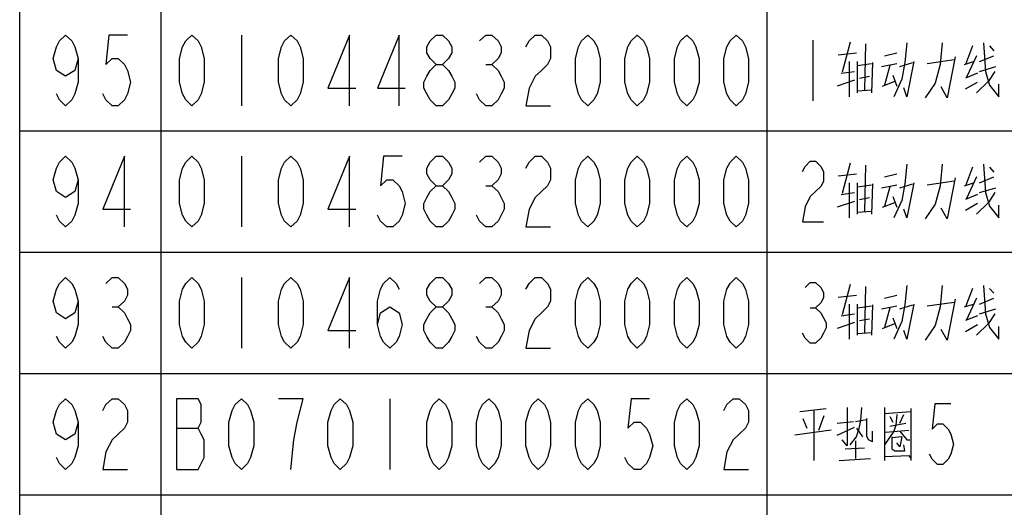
# Model space of a CAD drawing. Header units: millimetres. Extents: x 0 to 5902, y 0 to 4136.
# Tile 44 of 59: x 4934 to 5178, y 2877 to 2998. Entities that reach past the tile are written whole.
import ezdxf

# ---------------------------------------------------------------- set-up
doc = ezdxf.new("R2010")
doc.units = ezdxf.units.MM
doc.header["$LTSCALE"] = 81.675
doc.layers.get('0').update_dxf_attribs({"linetype": 'CONTINUOUS'})
doc.layers.add('010008340000_DXF_TABLE', color=7, linetype='CONTINUOUS')

# ---------------------------------------------------------------- blocks, each defined once
blk = doc.blocks.new('TABLE_BL0', base_point=(5418.04, 2054.83))
at = {"layer": '010008340000_DXF_TABLE', "color": 2, "linetype": 'Continuous'}
for p, q in [((4934.17, 330.25), (4934.17, 3780.25)), ((4969.17, 330.25), (4969.17, 3780.25)), ((5119.17, 330.25), (5119.17, 3780.25)), ((4934.17, 2970.25), (5894.17, 2970.25)), ((4934.17, 2940.25), (5894.17, 2940.25)), ((4934.17, 2910.25), (5894.17, 2910.25)), ((4934.17, 2880.25), (5894.17, 2880.25))]:
    blk.add_line(p, q, dxfattribs=at)
at = {"layer": '010008340000_DXF_TABLE', "color": 5, "linetype": 'Continuous'}
for p, q in [((4989.04, 2994), (4989.04, 2976.5)), ((5130.54, 2992.75), (5130.54, 2977.75)), ((5139.79, 2992.27), (5137.79, 2984.77)), ((5143.54, 2991.79), (5143.29, 2980.42)), ((5170.04, 2991.3), (5168.29, 2986.71)), ((5174.29, 2991.3), (5175.29, 2990.09)), ((5136.79, 2989.13), (5141.29, 2989.61)), ((5148.29, 2988.88), (5151.29, 2989.61)), ((5171.04, 2988.88), (5168.54, 2983.56)), ((5171.79, 2987.43), (5175.29, 2988.88)), ((5049.53, 2986.71), (5051.06, 2986.71)), ((5139.54, 2987.43), (5139.54, 2978.72)), ((5141.54, 2979.69), (5141.54, 2987.43)), ((5141.54, 2986.46), (5145.04, 2986.95)), ((5145.29, 2987.19), (5145.04, 2979.69)), ((5147.54, 2986.22), (5151.29, 2986.95)), ((5149.54, 2986.46), (5148.29, 2981.63)), ((5152.04, 2986.22), (5155.29, 2987.19)), ((5158.79, 2986.95), (5165.54, 2987.92)), ((5168.04, 2986.71), (5170.29, 2987.43)), ((5171.79, 2985.01), (5175.79, 2986.22)), ((5137.54, 2984.53), (5140.79, 2985.01)), ((5142.04, 2983.32), (5144.54, 2983.8)), ((5150.29, 2984.04), (5151.29, 2981.38)), ((5171.29, 2984.53), (5168.29, 2983.32)), ((5140.79, 2982.83), (5136.54, 2981.38)), ((5147.79, 2981.38), (5150.79, 2982.59)), ((5168.29, 2980.66), (5171.29, 2982.35)), ((5141.54, 2980.17), (5145.04, 2980.42)), ((4989.04, 2964), (4989.04, 2946.5)), ((5139.79, 2962.27), (5137.79, 2954.77)), ((5143.54, 2961.79), (5143.29, 2950.42)), ((5136.79, 2959.13), (5141.29, 2959.61)), ((5148.29, 2958.88), (5151.29, 2959.61)), ((5170.04, 2961.3), (5168.29, 2956.71)), ((5174.29, 2961.3), (5175.29, 2960.09)), ((5049.53, 2956.71), (5051.06, 2956.71)), ((5139.54, 2957.43), (5139.54, 2948.72)), ((5141.54, 2949.69), (5141.54, 2957.43)), ((5141.54, 2956.46), (5145.04, 2956.95)), ((5145.29, 2957.19), (5145.04, 2949.69)), ((5147.54, 2956.22), (5151.29, 2956.95)), ((5152.04, 2956.22), (5155.29, 2957.19)), ((5158.79, 2956.95), (5165.54, 2957.92)), ((5168.04, 2956.71), (5170.29, 2957.43)), ((5171.04, 2958.88), (5168.54, 2953.56)), ((5171.79, 2957.43), (5175.29, 2958.88)), ((5137.54, 2954.53), (5140.79, 2955.01)), ((5149.54, 2956.46), (5148.29, 2951.63)), ((5171.29, 2954.53), (5168.29, 2953.32)), ((5171.79, 2955.01), (5175.79, 2956.22)), ((5140.79, 2952.84), (5136.54, 2951.38)), ((5142.04, 2953.32), (5144.54, 2953.8)), ((5147.79, 2951.38), (5150.79, 2952.59)), ((5150.29, 2954.04), (5151.29, 2951.38)), ((5168.29, 2950.66), (5171.29, 2952.35)), ((5141.54, 2950.17), (5145.04, 2950.42)), ((4989.04, 2934), (4989.04, 2916.5)), ((5139.79, 2932.27), (5137.79, 2924.77)), ((5143.54, 2931.79), (5143.29, 2920.42)), ((5170.04, 2931.3), (5168.29, 2926.71)), ((5174.29, 2931.3), (5175.29, 2930.09)), ((5136.79, 2929.13), (5141.29, 2929.61)), ((5148.29, 2928.88), (5151.29, 2929.61)), ((5158.79, 2926.95), (5165.54, 2927.92)), ((5171.04, 2928.88), (5168.54, 2923.56)), ((5171.79, 2927.43), (5175.29, 2928.88)), ((4957.03, 2926.71), (4958.56, 2926.71)), ((5049.53, 2926.71), (5051.06, 2926.71)), ((5129.89, 2926.5), (5131.2, 2926.5)), ((5137.54, 2924.53), (5140.79, 2925.01)), ((5139.54, 2927.43), (5139.54, 2918.72)), ((5141.54, 2919.69), (5141.54, 2927.43)), ((5141.54, 2926.46), (5145.04, 2926.95)), ((5145.29, 2927.19), (5145.04, 2919.69)), ((5147.54, 2926.22), (5151.29, 2926.95)), ((5149.54, 2926.46), (5148.29, 2921.63)), ((5152.04, 2926.22), (5155.29, 2927.19)), ((5168.04, 2926.71), (5170.29, 2927.43)), ((5171.79, 2925.01), (5175.79, 2926.22)), ((5140.79, 2922.84), (5136.54, 2921.38)), ((5142.04, 2923.32), (5144.54, 2923.8)), ((5147.79, 2921.38), (5150.79, 2922.59)), ((5150.29, 2924.04), (5151.29, 2921.38)), ((5171.29, 2924.53), (5168.29, 2923.32)), ((5141.54, 2920.17), (5145.04, 2920.42)), ((5168.29, 2920.66), (5171.29, 2922.35)), ((5025.79, 2904), (5025.79, 2886.5)), ((5127.29, 2900.82), (5133.79, 2901.54)), ((5130.79, 2901.06), (5130.79, 2888.72)), ((5148.29, 2901.79), (5148.29, 2888.72)), ((5148.29, 2900.33), (5154.79, 2900.82)), ((5154.79, 2901.54), (5154.79, 2888.72)), ((5128.04, 2899.13), (5129.04, 2896.71)), ((5132.04, 2896.22), (5133.29, 2899.85)), ((5136.54, 2897.92), (5140.54, 2898.4)), ((5141.04, 2898.4), (5143.79, 2898.88)), ((5143.79, 2899.13), (5143.79, 2896.22)), ((5149.54, 2899.61), (5150.29, 2898.16)), ((5152.04, 2897.92), (5153.04, 2900.09)), ((4972.97, 2896.71), (4978.33, 2896.71)), ((5135.04, 2896.22), (5126.04, 2895.01)), ((5136.54, 2895.01), (5140.79, 2896.95)), ((5141.29, 2896.71), (5142.79, 2894.53)), ((5145.29, 2893.32), (5145.29, 2895.98)), ((5148.54, 2895.74), (5154.29, 2896.22)), ((5149.54, 2897.19), (5153.54, 2897.92)), ((5141.04, 2893.56), (5141.04, 2889.21)), ((5145.29, 2893.32), (5144.29, 2893.8)), ((5152.54, 2894.53), (5150.04, 2894.29)), ((5138.54, 2891.63), (5143.29, 2891.87)), ((5137.04, 2888.72), (5144.79, 2889.21))]:
    blk.add_line(p, q, dxfattribs=at)
for points in [[(4948.61, 2988.17), (4947.84, 2985.25), (4945.54, 2983.8), (4943.25, 2985.25), (4942.48, 2988.17), (4943.25, 2991.09), (4944.01, 2992.55), (4945.54, 2994), (4947.08, 2992.55), (4947.84, 2991.09), (4948.61, 2988.17), (4948.61, 2982.34), (4947.84, 2979.42), (4947.08, 2977.96), (4945.54, 2976.5), (4944.01, 2977.96), (4943.25, 2979.42)], [(4960.86, 2994), (4956.26, 2994), (4955.5, 2986.71), (4957.03, 2988.17), (4958.56, 2988.17), (4960.09, 2986.71), (4960.86, 2985.25), (4961.62, 2982.34), (4960.86, 2979.42), (4960.09, 2977.96), (4958.56, 2976.5), (4957.03, 2976.5), (4955.5, 2977.96), (4954.73, 2979.42)], [(4976.79, 2976.5), (4975.26, 2977.96), (4974.5, 2979.42), (4973.73, 2982.34), (4973.73, 2988.17), (4974.5, 2991.09), (4975.26, 2992.55), (4976.79, 2994), (4978.33, 2992.55), (4979.09, 2991.09), (4979.86, 2988.17), (4979.86, 2982.34), (4979.09, 2979.42), (4978.33, 2977.96), (4976.79, 2976.5)], [(5001.29, 2976.5), (4999.76, 2977.96), (4999, 2979.42), (4998.23, 2982.34), (4998.23, 2988.17), (4999, 2991.09), (4999.76, 2992.55), (5001.29, 2994), (5002.83, 2992.55), (5003.59, 2991.09), (5004.36, 2988.17), (5004.36, 2982.34), (5003.59, 2979.42), (5002.83, 2977.96), (5001.29, 2976.5)], [(5015.84, 2976.5), (5015.84, 2994), (5010.48, 2980.88), (5017.37, 2980.88)], [(5028.09, 2976.5), (5028.09, 2994), (5022.73, 2980.88), (5029.62, 2980.88)], [(5037.28, 2986.71), (5035.75, 2988.17), (5034.98, 2989.63), (5034.98, 2991.09), (5035.75, 2992.55), (5037.28, 2994), (5038.81, 2994), (5040.34, 2992.55), (5041.11, 2991.09), (5041.11, 2989.63), (5040.34, 2988.17), (5038.81, 2986.71)], [(5048, 2992.55), (5049.53, 2994), (5051.06, 2994), (5052.59, 2992.55), (5053.36, 2991.09), (5053.36, 2989.63), (5052.59, 2988.17), (5051.06, 2986.71), (5052.59, 2985.25), (5053.36, 2983.8), (5054.12, 2982.34), (5054.12, 2980.88), (5053.36, 2979.42), (5052.59, 2977.96), (5051.06, 2976.5), (5049.53, 2976.5), (5048, 2977.96), (5047.23, 2979.42)], [(5059.48, 2991.09), (5060.25, 2992.55), (5061.78, 2994), (5063.31, 2994), (5064.84, 2992.55), (5065.61, 2991.09), (5065.61, 2988.17), (5064.84, 2986.71), (5063.31, 2985.25), (5061.78, 2983.8), (5060.25, 2980.88), (5059.48, 2976.5), (5065.61, 2976.5)], [(5074.79, 2976.5), (5073.26, 2977.96), (5072.5, 2979.42), (5071.73, 2982.34), (5071.73, 2988.17), (5072.5, 2991.09), (5073.26, 2992.55), (5074.79, 2994), (5076.33, 2992.55), (5077.09, 2991.09), (5077.86, 2988.17), (5077.86, 2982.34), (5077.09, 2979.42), (5076.33, 2977.96), (5074.79, 2976.5)], [(5087.04, 2976.5), (5085.51, 2977.96), (5084.75, 2979.42), (5083.98, 2982.34), (5083.98, 2988.17), (5084.75, 2991.09), (5085.51, 2992.55), (5087.04, 2994), (5088.58, 2992.55), (5089.34, 2991.09), (5090.11, 2988.17), (5090.11, 2982.34), (5089.34, 2979.42), (5088.58, 2977.96), (5087.04, 2976.5)], [(5099.29, 2976.5), (5097.76, 2977.96), (5097, 2979.42), (5096.23, 2982.34), (5096.23, 2988.17), (5097, 2991.09), (5097.76, 2992.55), (5099.29, 2994), (5100.83, 2992.55), (5101.59, 2991.09), (5102.36, 2988.17), (5102.36, 2982.34), (5101.59, 2979.42), (5100.83, 2977.96), (5099.29, 2976.5)], [(5111.54, 2976.5), (5110.01, 2977.96), (5109.25, 2979.42), (5108.48, 2982.34), (5108.48, 2988.17), (5109.25, 2991.09), (5110.01, 2992.55), (5111.54, 2994), (5113.08, 2992.55), (5113.84, 2991.09), (5114.61, 2988.17), (5114.61, 2982.34), (5113.84, 2979.42), (5113.08, 2977.96), (5111.54, 2976.5)], [(5153.79, 2992.03), (5153.29, 2987.19), (5152.54, 2983.08), (5150.54, 2978.72)], [(5162.54, 2992.03), (5162.04, 2986.71), (5160.79, 2982.11), (5158.29, 2978.48)], [(5172.79, 2992.03), (5173.29, 2985.01), (5174.29, 2981.63)], [(5165.79, 2988.64), (5163.79, 2978.48), (5162.29, 2981.14)], [(5037.28, 2976.5), (5035.75, 2977.96), (5034.98, 2979.42), (5034.22, 2980.88), (5034.22, 2982.34), (5034.98, 2983.8), (5035.75, 2985.25), (5037.28, 2986.71), (5038.81, 2986.71), (5040.34, 2985.25), (5041.11, 2983.8), (5041.87, 2982.34), (5041.87, 2980.88), (5041.11, 2979.42), (5040.34, 2977.96), (5038.81, 2976.5), (5037.28, 2976.5)], [(5155.54, 2987.43), (5153.79, 2978.72), (5153.04, 2980.9)], [(5175.54, 2985.01), (5174.04, 2982.59), (5171.04, 2979.69)], [(5174.29, 2981.63), (5176.54, 2978.72), (5176.54, 2981.87)], [(4948.61, 2958.17), (4947.84, 2955.25), (4945.54, 2953.8), (4943.25, 2955.25), (4942.48, 2958.17), (4943.25, 2961.09), (4944.01, 2962.55), (4945.54, 2964), (4947.08, 2962.55), (4947.84, 2961.09), (4948.61, 2958.17), (4948.61, 2952.34), (4947.84, 2949.42), (4947.08, 2947.96), (4945.54, 2946.5), (4944.01, 2947.96), (4943.25, 2949.42)], [(4960.09, 2946.5), (4960.09, 2964), (4954.73, 2950.88), (4961.62, 2950.88)], [(4976.79, 2946.5), (4975.26, 2947.96), (4974.5, 2949.42), (4973.73, 2952.34), (4973.73, 2958.17), (4974.5, 2961.09), (4975.26, 2962.55), (4976.79, 2964), (4978.33, 2962.55), (4979.09, 2961.09), (4979.86, 2958.17), (4979.86, 2952.34), (4979.09, 2949.42), (4978.33, 2947.96), (4976.79, 2946.5)], [(5001.29, 2946.5), (4999.76, 2947.96), (4999, 2949.42), (4998.23, 2952.34), (4998.23, 2958.17), (4999, 2961.09), (4999.76, 2962.55), (5001.29, 2964), (5002.83, 2962.55), (5003.59, 2961.09), (5004.36, 2958.17), (5004.36, 2952.34), (5003.59, 2949.42), (5002.83, 2947.96), (5001.29, 2946.5)], [(5015.84, 2946.5), (5015.84, 2964), (5010.48, 2950.88), (5017.37, 2950.88)], [(5028.86, 2964), (5024.26, 2964), (5023.5, 2956.71), (5025.03, 2958.17), (5026.56, 2958.17), (5028.09, 2956.71), (5028.86, 2955.25), (5029.62, 2952.34), (5028.86, 2949.42), (5028.09, 2947.96), (5026.56, 2946.5), (5025.03, 2946.5), (5023.5, 2947.96), (5022.73, 2949.42)], [(5037.28, 2956.71), (5035.75, 2958.17), (5034.98, 2959.63), (5034.98, 2961.09), (5035.75, 2962.55), (5037.28, 2964), (5038.81, 2964), (5040.34, 2962.55), (5041.11, 2961.09), (5041.11, 2959.63), (5040.34, 2958.17), (5038.81, 2956.71)], [(5048, 2962.55), (5049.53, 2964), (5051.06, 2964), (5052.59, 2962.55), (5053.36, 2961.09), (5053.36, 2959.63), (5052.59, 2958.17), (5051.06, 2956.71), (5052.59, 2955.25), (5053.36, 2953.8), (5054.12, 2952.34), (5054.12, 2950.88), (5053.36, 2949.42), (5052.59, 2947.96), (5051.06, 2946.5), (5049.53, 2946.5), (5048, 2947.96), (5047.23, 2949.42)], [(5059.48, 2961.09), (5060.25, 2962.55), (5061.78, 2964), (5063.31, 2964), (5064.84, 2962.55), (5065.61, 2961.09), (5065.61, 2958.17), (5064.84, 2956.71), (5063.31, 2955.25), (5061.78, 2953.8), (5060.25, 2950.88), (5059.48, 2946.5), (5065.61, 2946.5)], [(5074.79, 2946.5), (5073.26, 2947.96), (5072.5, 2949.42), (5071.73, 2952.34), (5071.73, 2958.17), (5072.5, 2961.09), (5073.26, 2962.55), (5074.79, 2964), (5076.33, 2962.55), (5077.09, 2961.09), (5077.86, 2958.17), (5077.86, 2952.34), (5077.09, 2949.42), (5076.33, 2947.96), (5074.79, 2946.5)], [(5087.04, 2946.5), (5085.51, 2947.96), (5084.75, 2949.42), (5083.98, 2952.34), (5083.98, 2958.17), (5084.75, 2961.09), (5085.51, 2962.55), (5087.04, 2964), (5088.58, 2962.55), (5089.34, 2961.09), (5090.11, 2958.17), (5090.11, 2952.34), (5089.34, 2949.42), (5088.58, 2947.96), (5087.04, 2946.5)], [(5099.29, 2946.5), (5097.76, 2947.96), (5097, 2949.42), (5096.23, 2952.34), (5096.23, 2958.17), (5097, 2961.09), (5097.76, 2962.55), (5099.29, 2964), (5100.83, 2962.55), (5101.59, 2961.09), (5102.36, 2958.17), (5102.36, 2952.34), (5101.59, 2949.42), (5100.83, 2947.96), (5099.29, 2946.5)], [(5111.54, 2946.5), (5110.01, 2947.96), (5109.25, 2949.42), (5108.48, 2952.34), (5108.48, 2958.17), (5109.25, 2961.09), (5110.01, 2962.55), (5111.54, 2964), (5113.08, 2962.55), (5113.84, 2961.09), (5114.61, 2958.17), (5114.61, 2952.34), (5113.84, 2949.42), (5113.08, 2947.96), (5111.54, 2946.5)], [(5127.92, 2960.25), (5128.58, 2961.5), (5129.89, 2962.75), (5131.2, 2962.75), (5132.51, 2961.5), (5133.17, 2960.25), (5133.17, 2957.75), (5132.51, 2956.5), (5131.2, 2955.25), (5129.89, 2954), (5128.58, 2951.5), (5127.92, 2947.75), (5133.17, 2947.75)], [(5153.79, 2962.03), (5153.29, 2957.19), (5152.54, 2953.08), (5150.54, 2948.72)], [(5162.54, 2962.03), (5162.04, 2956.71), (5160.79, 2952.11), (5158.29, 2948.48)], [(5172.79, 2962.03), (5173.29, 2955.01), (5174.29, 2951.63)], [(5037.28, 2946.5), (5035.75, 2947.96), (5034.98, 2949.42), (5034.22, 2950.88), (5034.22, 2952.34), (5034.98, 2953.8), (5035.75, 2955.25), (5037.28, 2956.71), (5038.81, 2956.71), (5040.34, 2955.25), (5041.11, 2953.8), (5041.87, 2952.34), (5041.87, 2950.88), (5041.11, 2949.42), (5040.34, 2947.96), (5038.81, 2946.5), (5037.28, 2946.5)], [(5155.54, 2957.43), (5153.79, 2948.72), (5153.04, 2950.9)], [(5165.79, 2958.64), (5163.79, 2948.48), (5162.29, 2951.14)], [(5175.54, 2955.01), (5174.04, 2952.59), (5171.04, 2949.69)], [(5174.29, 2951.63), (5176.54, 2948.72), (5176.54, 2951.87)], [(4948.61, 2928.17), (4947.84, 2925.25), (4945.54, 2923.8), (4943.25, 2925.25), (4942.48, 2928.17), (4943.25, 2931.09), (4944.01, 2932.55), (4945.54, 2934), (4947.08, 2932.55), (4947.84, 2931.09), (4948.61, 2928.17), (4948.61, 2922.34), (4947.84, 2919.42), (4947.08, 2917.96), (4945.54, 2916.5), (4944.01, 2917.96), (4943.25, 2919.42)], [(4955.5, 2932.55), (4957.03, 2934), (4958.56, 2934), (4960.09, 2932.55), (4960.86, 2931.09), (4960.86, 2929.63), (4960.09, 2928.17), (4958.56, 2926.71), (4960.09, 2925.25), (4960.86, 2923.8), (4961.62, 2922.34), (4961.62, 2920.88), (4960.86, 2919.42), (4960.09, 2917.96), (4958.56, 2916.5), (4957.03, 2916.5), (4955.5, 2917.96), (4954.73, 2919.42)], [(4976.79, 2916.5), (4975.26, 2917.96), (4974.5, 2919.42), (4973.73, 2922.34), (4973.73, 2928.17), (4974.5, 2931.09), (4975.26, 2932.55), (4976.79, 2934), (4978.33, 2932.55), (4979.09, 2931.09), (4979.86, 2928.17), (4979.86, 2922.34), (4979.09, 2919.42), (4978.33, 2917.96), (4976.79, 2916.5)], [(5001.29, 2916.5), (4999.76, 2917.96), (4999, 2919.42), (4998.23, 2922.34), (4998.23, 2928.17), (4999, 2931.09), (4999.76, 2932.55), (5001.29, 2934), (5002.83, 2932.55), (5003.59, 2931.09), (5004.36, 2928.17), (5004.36, 2922.34), (5003.59, 2919.42), (5002.83, 2917.96), (5001.29, 2916.5)], [(5015.84, 2916.5), (5015.84, 2934), (5010.48, 2920.88), (5017.37, 2920.88)], [(5022.73, 2922.34), (5023.5, 2925.25), (5025.79, 2926.71), (5028.09, 2925.25), (5028.86, 2922.34), (5028.09, 2919.42), (5027.33, 2917.96), (5025.79, 2916.5), (5024.26, 2917.96), (5023.5, 2919.42), (5022.73, 2922.34), (5022.73, 2928.17), (5023.5, 2931.09), (5024.26, 2932.55), (5025.79, 2934), (5027.33, 2932.55), (5028.09, 2931.09)], [(5037.28, 2926.71), (5035.75, 2928.17), (5034.98, 2929.63), (5034.98, 2931.09), (5035.75, 2932.55), (5037.28, 2934), (5038.81, 2934), (5040.34, 2932.55), (5041.11, 2931.09), (5041.11, 2929.63), (5040.34, 2928.17), (5038.81, 2926.71)], [(5048, 2932.55), (5049.53, 2934), (5051.06, 2934), (5052.59, 2932.55), (5053.36, 2931.09), (5053.36, 2929.63), (5052.59, 2928.17), (5051.06, 2926.71), (5052.59, 2925.25), (5053.36, 2923.8), (5054.12, 2922.34), (5054.12, 2920.88), (5053.36, 2919.42), (5052.59, 2917.96), (5051.06, 2916.5), (5049.53, 2916.5), (5048, 2917.96), (5047.23, 2919.42)], [(5059.48, 2931.09), (5060.25, 2932.55), (5061.78, 2934), (5063.31, 2934), (5064.84, 2932.55), (5065.61, 2931.09), (5065.61, 2928.17), (5064.84, 2926.71), (5063.31, 2925.25), (5061.78, 2923.8), (5060.25, 2920.88), (5059.48, 2916.5), (5065.61, 2916.5)], [(5074.79, 2916.5), (5073.26, 2917.96), (5072.5, 2919.42), (5071.73, 2922.34), (5071.73, 2928.17), (5072.5, 2931.09), (5073.26, 2932.55), (5074.79, 2934), (5076.33, 2932.55), (5077.09, 2931.09), (5077.86, 2928.17), (5077.86, 2922.34), (5077.09, 2919.42), (5076.33, 2917.96), (5074.79, 2916.5)], [(5087.04, 2916.5), (5085.51, 2917.96), (5084.75, 2919.42), (5083.98, 2922.34), (5083.98, 2928.17), (5084.75, 2931.09), (5085.51, 2932.55), (5087.04, 2934), (5088.58, 2932.55), (5089.34, 2931.09), (5090.11, 2928.17), (5090.11, 2922.34), (5089.34, 2919.42), (5088.58, 2917.96), (5087.04, 2916.5)], [(5099.29, 2916.5), (5097.76, 2917.96), (5097, 2919.42), (5096.23, 2922.34), (5096.23, 2928.17), (5097, 2931.09), (5097.76, 2932.55), (5099.29, 2934), (5100.83, 2932.55), (5101.59, 2931.09), (5102.36, 2928.17), (5102.36, 2922.34), (5101.59, 2919.42), (5100.83, 2917.96), (5099.29, 2916.5)], [(5111.54, 2916.5), (5110.01, 2917.96), (5109.25, 2919.42), (5108.48, 2922.34), (5108.48, 2928.17), (5109.25, 2931.09), (5110.01, 2932.55), (5111.54, 2934), (5113.08, 2932.55), (5113.84, 2931.09), (5114.61, 2928.17), (5114.61, 2922.34), (5113.84, 2919.42), (5113.08, 2917.96), (5111.54, 2916.5)], [(5128.58, 2931.5), (5129.89, 2932.75), (5131.2, 2932.75), (5132.51, 2931.5), (5133.17, 2930.25), (5133.17, 2929), (5132.51, 2927.75), (5131.2, 2926.5), (5132.51, 2925.25), (5133.17, 2924), (5133.83, 2922.75), (5133.83, 2921.5), (5133.17, 2920.25), (5132.51, 2919), (5131.2, 2917.75), (5129.89, 2917.75), (5128.58, 2919), (5127.92, 2920.25)], [(5153.79, 2932.03), (5153.29, 2927.19), (5152.54, 2923.08), (5150.54, 2918.72)], [(5162.54, 2932.03), (5162.04, 2926.71), (5160.79, 2922.11), (5158.29, 2918.48)], [(5172.79, 2932.03), (5173.29, 2925.01), (5174.29, 2921.63)], [(5165.79, 2928.64), (5163.79, 2918.48), (5162.29, 2921.14)], [(5037.28, 2916.5), (5035.75, 2917.96), (5034.98, 2919.42), (5034.22, 2920.88), (5034.22, 2922.34), (5034.98, 2923.8), (5035.75, 2925.25), (5037.28, 2926.71), (5038.81, 2926.71), (5040.34, 2925.25), (5041.11, 2923.8), (5041.87, 2922.34), (5041.87, 2920.88), (5041.11, 2919.42), (5040.34, 2917.96), (5038.81, 2916.5), (5037.28, 2916.5)], [(5155.54, 2927.43), (5153.79, 2918.72), (5153.04, 2920.9)], [(5175.54, 2925.01), (5174.04, 2922.59), (5171.04, 2919.69)], [(5174.29, 2921.63), (5176.54, 2918.72), (5176.54, 2921.87)], [(4948.61, 2898.17), (4947.84, 2895.25), (4945.54, 2893.8), (4943.25, 2895.25), (4942.48, 2898.17), (4943.25, 2901.09), (4944.01, 2902.55), (4945.54, 2904), (4947.08, 2902.55), (4947.84, 2901.09), (4948.61, 2898.17), (4948.61, 2892.34), (4947.84, 2889.42), (4947.08, 2887.96), (4945.54, 2886.5), (4944.01, 2887.96), (4943.25, 2889.42)], [(4954.73, 2901.09), (4955.5, 2902.55), (4957.03, 2904), (4958.56, 2904), (4960.09, 2902.55), (4960.86, 2901.09), (4960.86, 2898.17), (4960.09, 2896.71), (4958.56, 2895.25), (4957.03, 2893.8), (4955.5, 2890.88), (4954.73, 2886.5), (4960.86, 2886.5)], [(4972.97, 2904), (4972.97, 2886.5), (4978.33, 2886.5), (4979.09, 2887.96), (4979.86, 2889.42), (4979.86, 2893.8), (4979.09, 2895.25), (4978.33, 2896.71), (4979.09, 2898.17), (4979.09, 2902.55), (4978.33, 2904), (4972.97, 2904)], [(4989.04, 2886.5), (4987.51, 2887.96), (4986.75, 2889.42), (4985.98, 2892.34), (4985.98, 2898.17), (4986.75, 2901.09), (4987.51, 2902.55), (4989.04, 2904), (4990.58, 2902.55), (4991.34, 2901.09), (4992.11, 2898.17), (4992.11, 2892.34), (4991.34, 2889.42), (4990.58, 2887.96), (4989.04, 2886.5)], [(5001.29, 2886.5), (5002.06, 2893.8), (5002.83, 2898.17), (5003.59, 2901.09), (5004.36, 2904), (4998.23, 2904)], [(5013.54, 2886.5), (5012.01, 2887.96), (5011.25, 2889.42), (5010.48, 2892.34), (5010.48, 2898.17), (5011.25, 2901.09), (5012.01, 2902.55), (5013.54, 2904), (5015.08, 2902.55), (5015.84, 2901.09), (5016.61, 2898.17), (5016.61, 2892.34), (5015.84, 2889.42), (5015.08, 2887.96), (5013.54, 2886.5)], [(5038.04, 2886.5), (5036.51, 2887.96), (5035.75, 2889.42), (5034.98, 2892.34), (5034.98, 2898.17), (5035.75, 2901.09), (5036.51, 2902.55), (5038.04, 2904), (5039.58, 2902.55), (5040.34, 2901.09), (5041.11, 2898.17), (5041.11, 2892.34), (5040.34, 2889.42), (5039.58, 2887.96), (5038.04, 2886.5)], [(5050.29, 2886.5), (5048.76, 2887.96), (5048, 2889.42), (5047.23, 2892.34), (5047.23, 2898.17), (5048, 2901.09), (5048.76, 2902.55), (5050.29, 2904), (5051.83, 2902.55), (5052.59, 2901.09), (5053.36, 2898.17), (5053.36, 2892.34), (5052.59, 2889.42), (5051.83, 2887.96), (5050.29, 2886.5)], [(5062.54, 2886.5), (5061.01, 2887.96), (5060.25, 2889.42), (5059.48, 2892.34), (5059.48, 2898.17), (5060.25, 2901.09), (5061.01, 2902.55), (5062.54, 2904), (5064.08, 2902.55), (5064.84, 2901.09), (5065.61, 2898.17), (5065.61, 2892.34), (5064.84, 2889.42), (5064.08, 2887.96), (5062.54, 2886.5)], [(5074.79, 2886.5), (5073.26, 2887.96), (5072.5, 2889.42), (5071.73, 2892.34), (5071.73, 2898.17), (5072.5, 2901.09), (5073.26, 2902.55), (5074.79, 2904), (5076.33, 2902.55), (5077.09, 2901.09), (5077.86, 2898.17), (5077.86, 2892.34), (5077.09, 2889.42), (5076.33, 2887.96), (5074.79, 2886.5)], [(5090.11, 2904), (5085.51, 2904), (5084.75, 2896.71), (5086.28, 2898.17), (5087.81, 2898.17), (5089.34, 2896.71), (5090.11, 2895.25), (5090.87, 2892.34), (5090.11, 2889.42), (5089.34, 2887.96), (5087.81, 2886.5), (5086.28, 2886.5), (5084.75, 2887.96), (5083.98, 2889.42)], [(5099.29, 2886.5), (5097.76, 2887.96), (5097, 2889.42), (5096.23, 2892.34), (5096.23, 2898.17), (5097, 2901.09), (5097.76, 2902.55), (5099.29, 2904), (5100.83, 2902.55), (5101.59, 2901.09), (5102.36, 2898.17), (5102.36, 2892.34), (5101.59, 2889.42), (5100.83, 2887.96), (5099.29, 2886.5)], [(5108.48, 2901.09), (5109.25, 2902.55), (5110.78, 2904), (5112.31, 2904), (5113.84, 2902.55), (5114.61, 2901.09), (5114.61, 2898.17), (5113.84, 2896.71), (5112.31, 2895.25), (5110.78, 2893.8), (5109.25, 2890.88), (5108.48, 2886.5), (5114.61, 2886.5)], [(5139.04, 2901.79), (5139.04, 2892.35), (5137.79, 2893.8)], [(5142.54, 2901.79), (5142.29, 2898.64), (5141.79, 2896.22)], [(5164.67, 2902.75), (5160.73, 2902.75), (5160.08, 2896.5), (5161.39, 2897.75), (5162.7, 2897.75), (5164.01, 2896.5), (5164.67, 2895.25), (5165.33, 2892.75), (5164.67, 2890.25), (5164.01, 2889), (5162.7, 2887.75), (5161.39, 2887.75), (5160.08, 2889), (5159.42, 2890.25)], [(5151.29, 2900.09), (5151.04, 2897.43), (5150.54, 2895.98), (5148.29, 2892.59)], [(5139.79, 2892.59), (5141.29, 2894.53), (5141.79, 2896.22)], [(5143.79, 2896.22), (5143.79, 2894.77), (5144.29, 2893.8)], [(5152.04, 2895.98), (5153.79, 2893.8), (5154.54, 2893.8)], [(5150.04, 2894.53), (5150.04, 2891.63), (5150.79, 2891.14), (5153.29, 2891.14), (5153.04, 2892.59)], [(5152.54, 2894.53), (5152.04, 2892.11), (5151.29, 2893.08)], [(5148.29, 2889.69), (5154.29, 2889.93), (5154.79, 2889.21)]]:
    blk.add_lwpolyline(points, dxfattribs=at)

msp = doc.modelspace()

# ---------------------------------------------------------------- block references
msp.add_blockref('TABLE_BL0', (5418.044, 2054.831))

doc.saveas('drawing.dxf')
